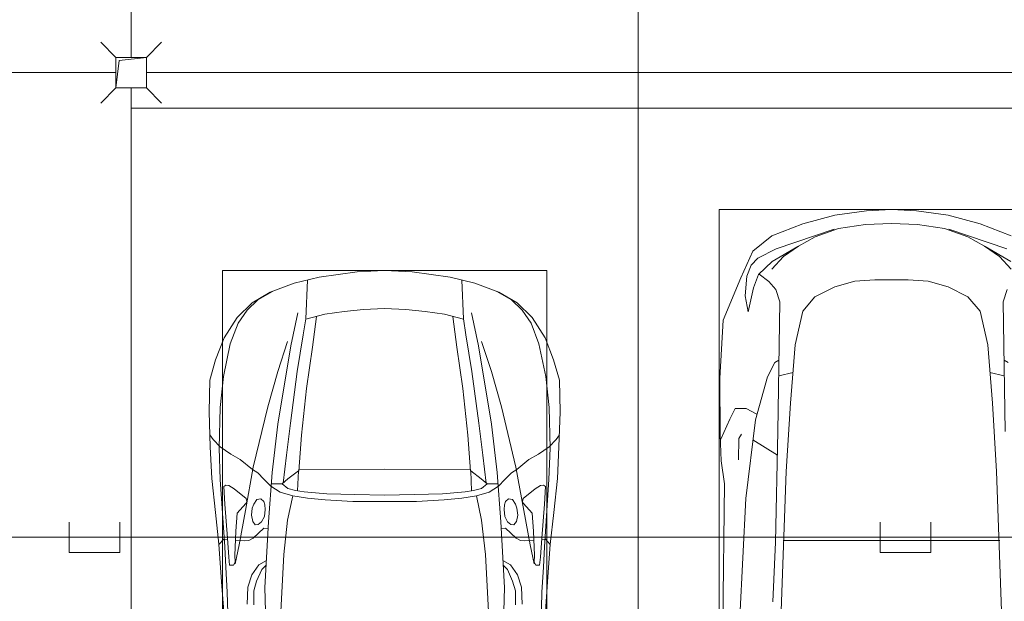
# Model space of a CAD drawing. Header units: millimetres. Extents: x -32229 to 169101, y -13689 to 125138.
# Tile 82 of 202: x 26885 to 31742, y 61918 to 64786. Entities that reach past the tile are written whole.
import ezdxf

# ---------------------------------------------------------------- set-up
doc = ezdxf.new("R2010")
doc.units = ezdxf.units.MM
doc.layers.add('A-DETL-____-OTLN', color=7, linetype='Continuous', lineweight=9, true_color=0x00a600)
for name, color, linetype, lineweight in [('A-DETL-GENF-OTLN', 7, 'Continuous', 18), ('A-FLOR-____-OTLN', 7, 'Continuous', 18), ('C-PRKG-____-OTLN', 7, 'Continuous', 18), ('M-EQPM-____-OTLN', 7, 'Continuous', 18), ('P-SANR-FIXT-OTLN', 7, 'Continuous', 18)]:
    doc.layers.add(name, color=color, linetype=linetype, lineweight=lineweight)

# ---------------------------------------------------------------- blocks, each defined once
blk = doc.blocks.new('АР_Машиноместо - 5300x2500_С-V10--01 ЭМ')
at = {"layer": 'C-PRKG-____-OTLN', "color": 253, "lineweight": 13, "true_color": 0xaaaaaa}
for p in [(0, 0), (2500, -5300)]:
    blk.add_line(p, (0, -5300), dxfattribs=at)
blk = doc.blocks.new('АР_Машиноместо - 4900x2400_М__5300х2500_-V34--01 ЭМ')
at = {"layer": 'C-PRKG-____-OTLN', "color": 253, "lineweight": 13, "true_color": 0xaaaaaa}
for p, q in [((0, 0), (0, -5050)), ((2500, 0), (2500, -5300)), ((0, -5200), (0, -5300)), ((2500, -5300), (0, -5300))]:
    blk.add_line(p, q, dxfattribs=at)
blk = doc.blocks.new('АР_Машиноместо - 5300x2500_С-V8--01 ЭМ')
at = {"layer": 'A-DETL-GENF-OTLN', "color": 253, "lineweight": 13, "true_color": 0xaaaaaa}
for p, q in [((970.2, 4771.8), (812.7, 4729.4)), ((1126.4, 4794.1), (970.2, 4771.8)), ((1250, 4800), (1126.4, 4794.1)), ((1250, 4800), (1373.6, 4794.1)), ((1373.6, 4794.1), (1529.8, 4771.8)), ((1529.8, 4771.8), (1687.3, 4729.4)), ((812.7, 4729.4), (659.1, 4669.9)), ((1122.2, 4726.4), (988.2, 4706.7)), ((1250, 4731.7), (1122.2, 4726.4)), ((1250, 4731.7), (1377.8, 4726.4)), ((1377.8, 4726.4), (1511.8, 4706.7)), ((1687.3, 4729.4), (1840.9, 4669.9)), ((659.1, 4669.9), (565.9, 4595.1)), ((680.7, 4606.5), (967, 4703.6)), ((873.9, 4665.1), (791.3, 4619.7)), ((988.2, 4706.7), (873.9, 4665.1)), ((1511.8, 4706.7), (1626.1, 4665.1)), ((1819.3, 4606.5), (1533, 4703.6)), ((1626.1, 4665.1), (1708.7, 4619.7)), ((788.5, 4617.7), (661.8, 4543.1)), ((791.3, 4619.7), (717.1, 4568.9)), ((1708.7, 4619.7), (1782.9, 4568.9)), ((1711.5, 4617.7), (1838.2, 4543.1)), ((565.9, 4595.1), (507.1, 4462.6)), ((590.7, 4560.1), (680.7, 4606.5)), ((717.1, 4568.9), (659.6, 4505.3)), ((1782.9, 4568.9), (1840.4, 4505.3)), ((536.4, 4471.4), (557.5, 4525.7)), ((557.5, 4525.7), (590.7, 4560.1)), ((661.8, 4543.1), (594.6, 4479.3)), ((528.4, 4374.7), (536.4, 4471.4)), ((594.6, 4479.3), (569.5, 4413.1)), ((645, 4445.5), (597.3, 4481.4)), ((507.1, 4462.6), (419.6, 4254.2)), ((679.6, 4406.3), (645, 4445.5)), ((970.5, 4419.3), (1069.6, 4447.3)), ((1069.6, 4447.3), (1167.1, 4453.2)), ((1167.1, 4453.2), (1250, 4453.9)), ((1332.9, 4453.2), (1250, 4453.9)), ((1430.4, 4447.3), (1332.9, 4453.2)), ((1529.5, 4419.3), (1430.4, 4447.3)), ((543.7, 4295.1), (528.4, 4374.7)), ((569.5, 4413.1), (543.7, 4295.1)), ((699.7, 4345.5), (679.6, 4406.3)), ((872.7, 4370.2), (970.5, 4419.3)), ((1627.3, 4370.2), (1529.5, 4419.3)), ((1800.3, 4345.5), (1820.4, 4406.3)), ((689.3, 3705.5), (699.7, 4345.5)), ((812.5, 4298.9), (872.7, 4370.2)), ((1687.5, 4298.9), (1627.3, 4370.2)), ((1810.7, 3705.5), (1800.3, 4345.5)), ((774.4, 4132.9), (812.5, 4298.9)), ((1725.6, 4132.9), (1687.5, 4298.9)), ((419.6, 4254.2), (403.4, 3968)), ((752.2, 3845.6), (774.4, 4132.9)), ((1747.8, 3845.6), (1725.6, 4132.9)), ((638.7, 3975.4), (675.2, 4045.5)), ((675.2, 4045.5), (694.6, 4057.6)), ((1824.8, 4045.5), (1805.4, 4057.6)), ((403.4, 3968), (405.6, 3688.5)), ((578.7, 3762.9), (638.7, 3975.4)), ((731.2, 3507.6), (752.2, 3845.6)), ((1768.8, 3507.6), (1747.8, 3845.6)), ((453.1, 3766.3), (478.4, 3819.3)), ((478.4, 3819.3), (532.5, 3818.1)), ((532.5, 3818.1), (585.5, 3790.5)), ((408.2, 3667), (453.1, 3766.3)), ((530.9, 3374.8), (578.7, 3762.9)), ((496.8, 3671.6), (510.1, 3691.5)), ((678.7, 3159.5), (689.3, 3705.5)), ((405.6, 3688.5), (409.5, 3560)), ((495.5, 3566.1), (496.8, 3671.6)), ((687.1, 3588.8), (566.5, 3663.9)), ((409.5, 3560), (426.5, 3446.8)), ((704.9, 2775.5), (731.2, 3507.6)), ((1795.1, 2775.5), (1768.8, 3507.6)), ((426.5, 3446.8), (417.5, 2723)), ((501.4, 2789.7), (530.9, 3374.8)), ((665.6, 2864.6), (678.7, 3159.5))]:
    blk.add_line(p, q, dxfattribs=at)
at = {"layer": 'A-DETL-GENF-OTLN', "color": 254, "lineweight": 13, "true_color": 0xd4d4d4}
for p, q in [((694.6, 3980.4), (765.1, 3996.8)), ((1805.4, 3980.4), (1734.9, 3996.8)), ((715.1, 3168.3), (1250, 3167.3)), ((1784.9, 3168.3), (1250, 3167.3))]:
    blk.add_line(p, q, dxfattribs=at)
at = {"layer": 'C-PRKG-____-OTLN', "color": 253, "lineweight": 13, "true_color": 0xaaaaaa}
for p, q in [((2500, 5300), (0, 5300)), ((0, 0), (0, 5300)), ((400, 4800), (2100, 4800)), ((400, 500), (400, 4800))]:
    blk.add_line(p, q, dxfattribs=at)
blk = doc.blocks.new('АР_Машиноместо - 4900x2400_М__5300х2500_-V36--01 ЭМ')
at = {"layer": 'A-DETL-GENF-OTLN', "color": 253, "lineweight": 13, "true_color": 0xaaaaaa}
for p, q in [((1114.6, 4493), (927, 4466.6)), ((1250, 4500), (1114.6, 4493)), ((1250, 4500), (1385.4, 4493)), ((1385.4, 4493), (1573, 4466.6)), ((804.4, 4436.7), (686, 4391.6)), ((927, 4466.6), (804.4, 4436.7)), ((861.2, 4260.3), (869.3, 4451.1)), ((1573, 4466.6), (1695.6, 4436.7)), ((1638.8, 4260.3), (1630.7, 4451.1)), ((1695.6, 4436.7), (1814, 4391.6)), ((686, 4391.6), (596.3, 4340.6)), ((1814, 4391.6), (1903.7, 4340.6)), ((596.3, 4340.6), (522.5, 4267.9)), ((1903.7, 4340.6), (1977.5, 4267.9)), ((955.5, 4283.9), (861, 4259.4)), ((1050.4, 4297.3), (955.5, 4283.9)), ((1146, 4306.7), (1050.4, 4297.3)), ((1250, 4312), (1146, 4306.7)), ((1250, 4312), (1354, 4306.7)), ((1354, 4306.7), (1449.6, 4297.3)), ((1449.6, 4297.3), (1544.5, 4283.9)), ((1544.5, 4283.9), (1639, 4259.4)), ((522.5, 4267.9), (458.6, 4167)), ((914, 4272.5), (893.6, 4121.6)), ((1586, 4272.5), (1606.4, 4121.6)), ((1977.5, 4267.9), (2041.4, 4167)), ((458.6, 4167), (416.4, 4059.2)), ((2041.4, 4167), (2083.6, 4059.2)), ((893.6, 4121.6), (863.9, 3917.5)), ((1606.4, 4121.6), (1636.1, 3917.5)), ((416.4, 4059.2), (387.4, 3958.4)), ((2083.6, 4059.2), (2112.6, 3958.4)), ((387.4, 3958.4), (384, 3802.9)), ((2112.6, 3958.4), (2116, 3802.9)), ((863.9, 3917.5), (840.1, 3687.8)), ((1636.1, 3917.5), (1659.9, 3687.8)), ((384, 3802.9), (390.2, 3630)), ((2116, 3802.9), (2109.8, 3630)), ((403.8, 3665.5), (388.1, 3688.4)), ((438.6, 3629.8), (403.8, 3665.5)), ((840.1, 3687.8), (826.6, 3509.6)), ((1659.9, 3687.8), (1673.4, 3509.6)), ((2061.4, 3629.8), (2096.2, 3665.5)), ((2096.2, 3665.5), (2111.9, 3688.4)), ((390.2, 3630), (397.1, 3474.2)), ((491.4, 3594.2), (438.6, 3629.8)), ((537.9, 3567), (491.4, 3594.2)), ((1962.1, 3567), (2008.6, 3594.2)), ((2008.6, 3594.2), (2061.4, 3629.8)), ((2109.8, 3630), (2102.9, 3474.2)), ((598.3, 3518.6), (537.9, 3567)), ((1901.7, 3518.6), (1962.1, 3567)), ((624.9, 3501.2), (598.3, 3518.6)), ((654.7, 3470.4), (624.9, 3501.2)), ((676.4, 3260.1), (695.7, 3502.8)), ((773.2, 3472.4), (825.6, 3512.1)), ((825.6, 3512.1), (821, 3413)), ((1250, 3520.1), (827.2, 3517.2)), ((1250, 3520.1), (1672.8, 3517.2)), ((1674.4, 3512.1), (1679, 3413)), ((1726.8, 3472.4), (1674.4, 3512.1)), ((1823.6, 3260.1), (1804.3, 3502.8)), ((1845.3, 3470.4), (1875.1, 3501.2)), ((1875.1, 3501.2), (1901.7, 3518.6)), ((397.1, 3474.2), (415.7, 3305.9)), ((690.2, 3433.7), (654.7, 3470.4)), ((744.3, 3447), (773.2, 3472.4)), ((1755.7, 3447), (1726.8, 3472.4)), ((1809.8, 3433.7), (1845.3, 3470.4)), ((2102.9, 3474.2), (2084.3, 3305.9)), ((456.6, 3434.5), (466.2, 3441.1)), ((462.2, 3347.3), (456.6, 3434.5)), ((466.2, 3441.1), (481.5, 3439.1)), ((481.5, 3439.1), (508, 3422.8)), ((508, 3422.8), (566.8, 3375.1)), ((744.1, 3447.2), (691.3, 3447.2)), ((773, 3424.2), (744.1, 3447.2)), ((811.1, 3414.8), (773, 3424.2)), ((853.3, 3407.2), (811.1, 3414.8)), ((965.3, 3397.8), (853.3, 3407.2)), ((1534.7, 3397.8), (1646.7, 3407.2)), ((1646.7, 3407.2), (1688.9, 3414.8)), ((1688.9, 3414.8), (1727, 3424.2)), ((1727, 3424.2), (1755.7, 3447)), ((1755.7, 3447.2), (1808.7, 3447.2)), ((1992, 3422.8), (1933.2, 3375.1)), ((2018.5, 3439.1), (1992, 3422.8)), ((2033.8, 3441.1), (2018.5, 3439.1)), ((2043.4, 3434.5), (2033.8, 3441.1)), ((2037.8, 3347.3), (2043.4, 3434.5)), ((569.7, 3360.7), (564.6, 3349.7)), ((566.8, 3375.1), (569.7, 3360.7)), ((605.2, 3346.8), (620, 3369.3)), ((620, 3369.3), (638.7, 3372.5)), ((638.7, 3372.5), (654.1, 3360.7)), ((654.1, 3360.7), (658.7, 3344.5)), ((1102.5, 3394.3), (965.3, 3397.8)), ((1250, 3391.3), (1102.5, 3394.3)), ((1250, 3391.3), (1397.5, 3394.3)), ((1397.5, 3394.3), (1534.7, 3397.8)), ((1845.9, 3360.7), (1841.3, 3344.5)), ((1861.3, 3372.5), (1845.9, 3360.7)), ((1880, 3369.3), (1861.3, 3372.5)), ((1894.8, 3346.8), (1880, 3369.3)), ((1933.2, 3375.1), (1930.3, 3360.7)), ((1930.3, 3360.7), (1935.4, 3349.7)), ((415.7, 3305.9), (432.8, 3149.3)), ((474.8, 3179.9), (462.2, 3347.3)), ((522.2, 3303.2), (515.3, 3213.7)), ((564.6, 3349.7), (522.2, 3303.2)), ((593.6, 3292.5), (597.1, 3327.4)), ((597.1, 3327.4), (605.2, 3346.8)), ((661.1, 3321.2), (657.2, 3286.3)), ((658.7, 3344.5), (661.1, 3321.2)), ((1841.3, 3344.5), (1838.9, 3321.2)), ((1838.9, 3321.2), (1842.8, 3286.3)), ((1902.9, 3327.4), (1894.8, 3346.8)), ((1906.4, 3292.5), (1902.9, 3327.4)), ((1935.4, 3349.7), (1977.8, 3303.2)), ((1977.8, 3303.2), (1984.7, 3213.7)), ((2025.2, 3179.9), (2037.8, 3347.3)), ((2084.3, 3305.9), (2067.1, 3148.3)), ((599.8, 3262.3), (593.6, 3292.5)), ((612.1, 3245.7), (599.8, 3262.3)), ((643.2, 3259.9), (626.8, 3246.1)), ((657.2, 3286.3), (643.2, 3259.9)), ((659.3, 2936), (676.4, 3260.1)), ((1840.7, 2936), (1823.6, 3260.1)), ((1842.8, 3286.3), (1856.8, 3259.9)), ((1856.8, 3259.9), (1873.2, 3246.1)), ((1887.9, 3245.7), (1900.2, 3262.3)), ((1900.2, 3262.3), (1906.4, 3292.5)), ((515.3, 3213.7), (510.9, 3094.6)), ((654.5, 3228.1), (601.7, 3179.4)), ((626.8, 3246.1), (612.1, 3245.7)), ((674.6, 3227.6), (654.5, 3228.1)), ((1825.4, 3227.6), (1845.5, 3228.1)), ((1845.5, 3228.1), (1898.3, 3179.4)), ((1873.2, 3246.1), (1887.9, 3245.7)), ((1984.7, 3213.7), (1989.1, 3094.6)), ((456.9, 3174.2), (432.9, 3148.3)), ((475.2, 3173.5), (456.9, 3174.2)), ((480.8, 3085), (474.8, 3179.9)), ((558.4, 3165.4), (513.6, 3168)), ((579.5, 3167.7), (558.4, 3165.4)), ((601.7, 3179.4), (579.5, 3167.7)), ((1898.3, 3179.4), (1920.5, 3167.7)), ((1920.5, 3167.7), (1941.6, 3165.4)), ((1941.6, 3165.4), (1986.4, 3168)), ((2019.2, 3085), (2025.2, 3179.9)), ((2024.8, 3173.5), (2043.1, 3174.2)), ((2043.1, 3174.2), (2067.1, 3148.3)), ((432.8, 3149.3), (446, 2964.8)), ((2067.2, 3149.3), (2054, 2964.8)), ((485.6, 3046.1), (480.8, 3085)), ((512.2, 3061.4), (504.5, 3046.6)), ((510.9, 3094.6), (512.2, 3061.4)), ((1989.1, 3094.6), (1987.8, 3061.4)), ((1987.8, 3061.4), (1995.5, 3046.6)), ((2014.4, 3046.1), (2019.2, 3085)), ((504.5, 3046.6), (485.6, 3046.1)), ((643.6, 3024.6), (618.7, 2966.7)), ((665.1, 3046.1), (643.6, 3024.6)), ((1834.9, 3046.1), (1856.4, 3024.6)), ((1856.4, 3024.6), (1881.3, 2966.7)), ((1995.5, 3046.6), (2014.4, 3046.1)), ((446, 2964.8), (456.1, 2818.3)), ((618.7, 2966.7), (604.4, 2919.4)), ((1881.3, 2966.7), (1895.6, 2919.4)), ((2054, 2964.8), (2043.9, 2818.3)), ((604.4, 2919.4), (604.4, 2850.8)), ((667.8, 2638.3), (659.3, 2936)), ((1832.2, 2638.3), (1840.7, 2936)), ((1895.6, 2919.4), (1895.6, 2850.8))]:
    blk.add_line(p, q, dxfattribs=at)
at = {"layer": 'A-DETL-GENF-OTLN', "color": 254, "lineweight": 13, "true_color": 0xd4d4d4}
for p, q in [((696.3, 4395.8), (625, 4354.8)), ((1803.7, 4395.8), (1875, 4354.8)), ((625, 4354.8), (571.5, 4303.1)), ((1875, 4354.8), (1928.5, 4303.1)), ((571.5, 4303.1), (527.8, 4239.8)), ((786.9, 4128.3), (821.1, 4289.8)), ((1713.1, 4128.3), (1678.9, 4289.8)), ((1928.5, 4303.1), (1972.2, 4239.8)), ((527.8, 4239.8), (488.6, 4138.1)), ((849, 4182.8), (861.2, 4260.3)), ((1651, 4182.8), (1638.8, 4260.3)), ((1972.2, 4239.8), (2011.4, 4138.1)), ((819.4, 4000.8), (849, 4182.8)), ((1680.6, 4000.8), (1651, 4182.8)), ((488.6, 4138.1), (454.7, 3976.8)), ((722.7, 4001.8), (771.7, 4149.8)), ((723.2, 3741.5), (786.9, 4128.3)), ((1776.8, 3741.5), (1713.1, 4128.3)), ((1777.3, 4001.8), (1728.3, 4149.8)), ((2011.4, 4138.1), (2045.3, 3976.8)), ((673.6, 3827.1), (722.7, 4001.8)), ((785.7, 3746.6), (819.4, 4000.8)), ((1714.3, 3746.6), (1680.6, 4000.8)), ((1826.4, 3827.1), (1777.3, 4001.8)), ((454.7, 3976.8), (438.6, 3823.4)), ((2045.3, 3976.8), (2061.4, 3823.4)), ((438.6, 3823.4), (434.2, 3623.7)), ((602.3, 3530.2), (673.6, 3827.1)), ((1897.7, 3530.2), (1826.4, 3827.1)), ((2061.4, 3823.4), (2065.8, 3623.7)), ((695.7, 3502.8), (723.2, 3741.5)), ((765.5, 3589.1), (785.7, 3746.6)), ((1734.5, 3589.1), (1714.3, 3746.6)), ((1804.3, 3502.8), (1776.8, 3741.5)), ((434.2, 3623.7), (439.5, 3468.5)), ((2065.8, 3623.7), (2060.5, 3468.5)), ((749.1, 3450.8), (765.5, 3589.1)), ((1750.9, 3450.8), (1734.5, 3589.1)), ((564, 3316.2), (602.3, 3530.2)), ((1936, 3316.2), (1897.7, 3530.2)), ((439.5, 3468.5), (462, 3136.6)), ((2060.5, 3468.5), (2038, 3136.6)), ((734.6, 3405.8), (688.5, 3435.5)), ((797.1, 3388.2), (734.6, 3405.8)), ((1702.9, 3388.2), (1765.4, 3405.8)), ((1765.4, 3405.8), (1811.5, 3435.5)), ((771.7, 3268.5), (797.1, 3388.2)), ((870, 3377.1), (797.1, 3388.2)), ((957.1, 3368.9), (870, 3377.1)), ((1093.5, 3360.7), (957.1, 3368.9)), ((1250, 3360.7), (1093.5, 3360.7)), ((1250, 3360.7), (1406.5, 3360.7)), ((1406.5, 3360.7), (1542.9, 3368.9)), ((1542.9, 3368.9), (1630, 3377.1)), ((1630, 3377.1), (1702.9, 3388.2)), ((1728.3, 3268.5), (1702.9, 3388.2)), ((532.7, 3145.9), (564, 3316.2)), ((1967.3, 3145.9), (1936, 3316.2)), ((752.8, 3099), (771.7, 3268.5)), ((1747.2, 3099), (1728.3, 3268.5)), ((462, 3136.6), (466.3, 3036.3)), ((512.5, 3053.2), (532.7, 3145.9)), ((1987.5, 3053.2), (1967.3, 3145.9)), ((2038, 3136.6), (2033.7, 3036.3)), ((629, 3048.1), (666.7, 3069.7)), ((737.8, 2818.3), (752.8, 3099)), ((1762.2, 2818.3), (1747.2, 3099)), ((1871, 3048.1), (1833.3, 3069.7)), ((466.3, 3036.3), (473.9, 2913.7)), ((595.2, 2997.9), (629, 3048.1)), ((1904.8, 2997.9), (1871, 3048.1)), ((2033.7, 3036.3), (2026.1, 2913.7)), ((575.7, 2937.4), (595.2, 2997.9)), ((1924.3, 2937.4), (1904.8, 2997.9)), ((571.6, 2853.3), (575.7, 2937.4)), ((1928.4, 2853.3), (1924.3, 2937.4)), ((473.9, 2913.7), (477.8, 2754.7)), ((2026.1, 2913.7), (2022.2, 2754.7))]:
    blk.add_line(p, q, dxfattribs=at)
at = {"layer": 'C-PRKG-____-OTLN', "color": 253, "lineweight": 13, "true_color": 0xaaaaaa}
for p, q in [((2500, 5300), (0, 5300)), ((0, 0), (0, 5300)), ((2500, 0), (2500, 5300)), ((450, 4500), (2050, 4500)), ((450, 800), (450, 4500)), ((2050, 800), (2050, 4500))]:
    blk.add_line(p, q, dxfattribs=at)
blk = doc.blocks.new('АР_Канал вертикальный прямоугольный - ВК-5403405--01 ЭМ')
at = {"layer": 'M-EQPM-____-OTLN', "color": 253, "lineweight": 13, "true_color": 0xaaaaaa}
for p, q in [((75, 75), (-75, 75)), ((-75, 75), (-75, -75)), ((75, 75), (-75, 75)), ((-75, 75), (-75, -75)), ((-75, -75), (-75, 75)), ((-75, 75), (75, 75)), ((-75, -75), (-60, 60)), ((-75, -75), (-60, 60)), ((-60, 60), (75, 75)), ((-60, 60), (75, 75)), ((75, -75), (75, 75)), ((75, 75), (75, -75)), ((-75, -75), (75, -75)), ((75, -75), (-75, -75))]:
    blk.add_line(p, q, dxfattribs=at)
blk = doc.blocks.new('АР_Трап - 100-100-2797955--01 ЭМ')
at = {"layer": 'P-SANR-FIXT-OTLN', "color": 253, "lineweight": 13, "true_color": 0xaaaaaa}
for p, q in [((-75, 75), (-150, 150)), ((75, 75), (150, 150)), ((0, 75), (0, 100)), ((-100, 0), (-75, 0)), ((75, 0), (100, 0)), ((-75, -75), (-150, -150)), ((0, -100), (0, -75)), ((75, -75), (150, -150))]:
    blk.add_line(p, q, dxfattribs=at)
blk = doc.blocks.new('Наметкина 10_РД_АР_П_отсоединено_rvt-1--01 ЭМ')
at = {"layer": 'A-FLOR-____-OTLN', "color": 253, "lineweight": 13, "true_color": 0xaaaaaa}
for p, q in [((27360.3, 64525), (11435.3, 64525)), ((34815.3, 64525), (27510.3, 64525))]:
    blk.add_line(p, q, dxfattribs=at)
at = {"layer": 'C-PRKG-____-OTLN', "color": 253, "lineweight": 13, "true_color": 0xaaaaaa}
for name, p in [('АР_Машиноместо - 4900x2400_М__5300х2500_-V34--01 ЭМ', (27435.3, 69650)), ('АР_Машиноместо - 5300x2500_С-V10--01 ЭМ', (29935.3, 69650)), ('АР_Машиноместо - 4900x2400_М__5300х2500_-V36--01 ЭМ', (27435.3, 59050)), ('АР_Машиноместо - 5300x2500_С-V8--01 ЭМ', (29935.3, 59050))]:
    blk.add_blockref(name, p, dxfattribs=at)
at = {"layer": 'M-EQPM-____-OTLN', "color": 253, "lineweight": 13, "true_color": 0xaaaaaa}
blk.add_blockref('АР_Канал вертикальный прямоугольный - ВК-5403405--01 ЭМ', (27435.3, 64525), dxfattribs=at)
at = {"layer": 'P-SANR-FIXT-OTLN', "color": 253, "lineweight": 13, "true_color": 0xaaaaaa}
blk.add_blockref('АР_Трап - 100-100-2797955--01 ЭМ', (27435.3, 64525), dxfattribs=at)

msp = doc.modelspace()

# ---------------------------------------------------------------- linework, layer by layer
at = {"layer": 'A-DETL-____-OTLN', "color": 5, "true_color": 0x0000ff}
for p, q in [((27128.9, 62308.6), (27128.9, 62158.6)), ((27378.9, 62158.6), (27378.9, 62308.6)), ((31128.9, 62308.6), (31128.9, 62158.6)), ((31378.9, 62158.6), (31378.9, 62308.6)), ((-2019.1, 62233.6), (37445.9, 62233.6)), ((27128.9, 62158.6), (27378.9, 62158.6)), ((31128.9, 62158.6), (31378.9, 62158.6))]:
    msp.add_line(p, q, dxfattribs=at)

# ---------------------------------------------------------------- block references
at = {"lineweight": 5}
msp.add_blockref('Наметкина 10_РД_АР_П_отсоединено_rvt-1--01 ЭМ', (0, 0), dxfattribs=at)

doc.saveas('drawing.dxf')
